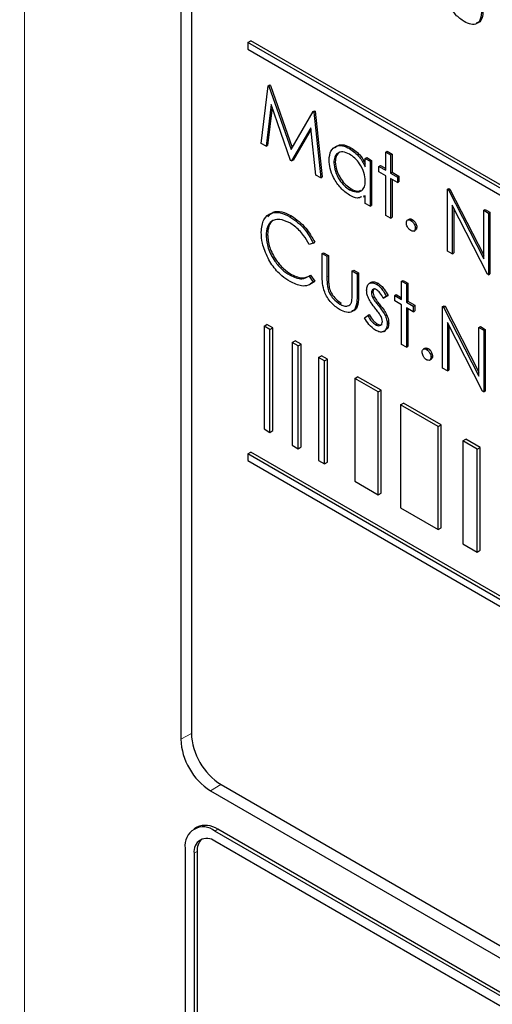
# Paper-space layout 'Blatt4' of a CAD drawing. Header units: millimetres. Extents: x 5 to 418, y 2 to 292.
# Tile 24 of 58: x 89.5 to 94.01, y 189.21 to 198.59. Entities that reach past the tile are written whole.
import ezdxf

# ---------------------------------------------------------------- set-up
doc = ezdxf.new("R2010")
doc.units = ezdxf.units.MM

psp = doc.layouts.new('Blatt4')

# ---------------------------------------------------------------- linework, layer by layer
at = {"color": 7, "linetype": 'Continuous', "lineweight": 18}
for p, q in [((89.5505, 207.9472), (89.5505, 180.6198)), ((92.4345, 196.1387), (92.4486, 196.1469)), ((92.7216, 195.963), (92.7358, 195.9712)), ((92.9245, 195.8687), (92.9386, 195.8769)), ((91.1413, 191.7925), (91.0403, 191.7362)), ((91.4224, 191.3056), (91.3232, 191.2463)), ((91.3656, 190.8625), (91.3939, 190.8788)), ((91.1676, 190.6502), (91.1959, 190.6665))]:
    psp.add_line(p, q, dxfattribs=at)
at = {"color": 7, "linetype": 'Continuous', "lineweight": 25}
for p, q in [((91.0403, 204.9641), (91.0403, 191.7362)), ((91.1413, 204.8591), (91.1413, 191.7945)), ((91.6787, 198.3759), (91.707, 198.3922)), ((105.2551, 190.5383), (91.6787, 198.3759)), ((91.6787, 198.3759), (91.6787, 198.3105)), ((91.6787, 198.3105), (105.2551, 190.473)), ((105.2834, 190.5547), (91.707, 198.3922)), ((91.8078, 197.4132), (91.8751, 197.9623)), ((91.8751, 197.9623), (91.8892, 197.9705)), ((91.8751, 197.9623), (91.8816, 197.9586)), ((91.8816, 197.9586), (91.8957, 197.9667)), ((91.8816, 197.9586), (92.0918, 197.3548)), ((91.8892, 197.9705), (91.8957, 197.9667)), ((91.8957, 197.9667), (92.1024, 197.3731)), ((91.9025, 197.7826), (91.8538, 197.3867)), ((91.9122, 197.7546), (91.868, 197.3948)), ((92.087, 197.2521), (91.9025, 197.7826)), ((92.0918, 197.3548), (92.3015, 197.7162)), ((92.3015, 197.7162), (92.3156, 197.7243)), ((92.3015, 197.7162), (92.3081, 197.7123)), ((92.3081, 197.7123), (92.3222, 197.7205)), ((92.3081, 197.7123), (92.3757, 197.0854)), ((92.3156, 197.7243), (92.3222, 197.7205)), ((92.3222, 197.7205), (92.3898, 197.0936)), ((92.2811, 197.5631), (92.0973, 197.2461)), ((92.3298, 197.1119), (92.2811, 197.5631)), ((92.2825, 197.5494), (92.1114, 197.2543)), ((91.8538, 197.3867), (91.8078, 197.4132)), ((91.8538, 197.3867), (91.868, 197.3948)), ((92.6494, 197.3645), (92.6636, 197.3727)), ((92.8, 197.2701), (92.8141, 197.2783)), ((92.8141, 197.2783), (92.8598, 197.2519)), ((92.9958, 197.3304), (93.0099, 197.3386)), ((92.9958, 197.3304), (93.0415, 197.304)), ((92.9958, 197.1571), (92.9958, 197.3304)), ((93.0099, 197.3386), (93.0556, 197.3122)), ((93.0415, 197.304), (93.0556, 197.3122)), ((93.0415, 197.304), (93.0415, 197.1307)), ((93.0556, 197.3122), (93.0556, 197.1389)), ((92.0973, 197.2461), (92.087, 197.2521)), ((92.0973, 197.2461), (92.1114, 197.2543)), ((92.4997, 197.2292), (92.5139, 197.2374)), ((92.8, 197.1906), (92.8, 197.2701)), ((92.8, 197.2701), (92.8457, 197.2437)), ((92.8457, 197.2437), (92.8598, 197.2519)), ((92.8457, 197.2437), (92.8457, 196.8141)), ((92.8598, 197.2519), (92.8598, 196.8223)), ((92.9305, 197.1947), (92.9447, 197.2029)), ((92.9305, 197.142), (92.9305, 197.1947)), ((92.9305, 197.1947), (92.9958, 197.1571)), ((92.9447, 197.2029), (92.9958, 197.1734)), ((92.3757, 197.0854), (92.3298, 197.1119)), ((92.3757, 197.0854), (92.3898, 197.0936)), ((92.9958, 197.1043), (92.9305, 197.142)), ((92.9958, 196.7274), (92.9958, 197.1043)), ((93.0415, 197.1307), (93.0556, 197.1389)), ((93.0415, 197.1307), (93.1067, 197.093)), ((93.0556, 197.1389), (93.1209, 197.1012)), ((93.1067, 197.093), (93.1209, 197.1012)), ((93.1067, 197.093), (93.1067, 197.0402)), ((93.1209, 197.1012), (93.1209, 197.0484)), ((93.1067, 197.0402), (93.0415, 197.0779)), ((93.0415, 197.0779), (93.0415, 196.7011)), ((93.0556, 197.0698), (93.0556, 196.7092)), ((93.1067, 197.0402), (93.1209, 197.0484)), ((92.6496, 196.9725), (92.6638, 196.9806)), ((92.8, 196.9148), (92.7818, 196.9097)), ((92.7826, 196.9032), (92.8, 196.9133)), ((92.8, 196.8405), (92.8, 196.9148)), ((93.5832, 196.9762), (93.5974, 196.9844)), ((93.5832, 196.3883), (93.5832, 196.9762)), ((93.5832, 196.9762), (93.5928, 196.9707)), ((93.5928, 196.9707), (93.607, 196.9789)), ((93.5928, 196.9707), (93.9292, 196.3138)), ((93.5974, 196.9844), (93.607, 196.9789)), ((93.607, 196.9789), (93.9292, 196.3496)), ((92.8457, 196.8141), (92.8, 196.8405)), ((92.8457, 196.8141), (92.8598, 196.8223)), ((93.9645, 196.1682), (93.6289, 196.8236)), ((93.6289, 196.8236), (93.6289, 196.3619)), ((92.0818, 196.7149), (92.0959, 196.7231)), ((93.0415, 196.7011), (92.9958, 196.7274)), ((93.6431, 196.796), (93.6431, 196.3701)), ((93.9292, 196.7765), (93.9433, 196.7847)), ((93.9292, 196.7765), (93.9749, 196.7501)), ((93.9292, 196.3138), (93.9292, 196.7765)), ((93.9433, 196.7847), (93.989, 196.7583)), ((93.9749, 196.7501), (93.989, 196.7583)), ((93.9749, 196.7501), (93.9749, 196.1622)), ((93.989, 196.7583), (93.989, 196.1704)), ((93.0415, 196.7011), (93.0556, 196.7092)), ((93.22, 196.6926), (93.2023, 196.6824)), ((93.234, 196.6804), (93.2482, 196.6885)), ((91.8535, 196.5371), (91.8677, 196.5452)), ((93.262, 196.5783), (93.2797, 196.5885)), ((93.2765, 196.6069), (93.2906, 196.615)), ((92.3039, 196.4637), (92.2639, 196.4515)), ((92.3039, 196.4637), (92.3181, 196.4719)), ((92.3888, 196.3643), (92.4029, 196.3725)), ((92.3888, 196.3643), (92.4345, 196.338)), ((92.3888, 196.1591), (92.3888, 196.3643)), ((92.4029, 196.3725), (92.4486, 196.3461)), ((92.4345, 196.338), (92.4486, 196.3461)), ((92.4345, 196.338), (92.4345, 196.1387)), ((92.4486, 196.3461), (92.4486, 196.1469)), ((93.6289, 196.3619), (93.5832, 196.3883)), ((93.6289, 196.3619), (93.6431, 196.3701)), ((92.0821, 196.157), (92.0962, 196.1651)), ((92.2639, 196.15), (92.2781, 196.1581)), ((92.2639, 196.15), (92.3039, 196.0919)), ((92.2781, 196.1581), (92.3181, 196.1001)), ((92.676, 196.1985), (92.6901, 196.2067)), ((92.676, 196.1985), (92.7216, 196.1722)), ((92.676, 195.9993), (92.676, 196.1985)), ((92.6901, 196.2067), (92.7358, 196.1803)), ((92.7216, 196.1722), (92.7358, 196.1803)), ((92.7216, 196.1722), (92.7216, 195.963)), ((92.7358, 196.1803), (92.7358, 195.9712)), ((93.9749, 196.1622), (93.9645, 196.1682)), ((93.9749, 196.1622), (93.989, 196.1704)), ((92.3181, 196.1001), (92.2777, 196.0757)), ((92.3039, 196.0919), (92.3181, 196.1001)), ((92.8569, 196.0894), (92.8392, 196.0792)), ((92.9071, 196.0727), (92.9212, 196.0808)), ((93.1459, 196.1006), (93.1601, 196.1088)), ((93.1459, 196.1006), (93.1916, 196.0742)), ((93.1459, 195.9272), (93.1459, 196.1006)), ((93.1601, 196.1088), (93.2057, 196.0824)), ((93.1916, 196.0742), (93.2057, 196.0824)), ((93.1916, 196.0742), (93.1916, 195.9009)), ((93.2057, 196.0824), (93.2057, 195.909)), ((92.4417, 196.0341), (92.4558, 196.0422)), ((92.8587, 195.99), (92.8729, 195.9982)), ((93.0165, 195.9647), (92.9855, 195.9458)), ((93.0023, 195.9566), (93.0165, 195.9647)), ((93.0806, 195.9649), (93.0948, 195.9731)), ((93.0806, 195.9122), (93.0806, 195.9649)), ((93.0806, 195.9649), (93.1459, 195.9272)), ((93.0948, 195.9731), (93.1459, 195.9436)), ((92.5559, 195.8834), (92.5701, 195.8916)), ((92.8714, 195.9437), (92.8855, 195.9519)), ((93.0023, 195.9566), (92.9713, 195.9376)), ((92.9713, 195.9376), (92.9855, 195.9458)), ((93.1459, 195.8745), (93.0806, 195.9122)), ((93.1459, 195.4976), (93.1459, 195.8745)), ((93.1916, 195.9009), (93.2057, 195.909)), ((93.1916, 195.9009), (93.2569, 195.8632)), ((93.2057, 195.909), (93.271, 195.8713)), ((93.2569, 195.8632), (93.271, 195.8713)), ((93.271, 195.8713), (93.271, 195.8186)), ((93.5375, 195.8594), (93.5517, 195.8676)), ((93.5517, 195.8676), (93.5613, 195.8621)), ((92.7934, 195.7517), (92.8237, 195.7741)), ((92.8237, 195.7741), (92.8379, 195.7822)), ((92.9915, 195.7698), (93.0056, 195.7779)), ((93.2569, 195.8104), (93.1916, 195.8481)), ((93.1916, 195.8481), (93.1916, 195.4712)), ((93.2057, 195.8399), (93.2057, 195.4794)), ((93.2569, 195.8632), (93.2569, 195.8104)), ((93.2569, 195.8104), (93.271, 195.8186)), ((93.5375, 195.2715), (93.5375, 195.8594)), ((93.5375, 195.8594), (93.5471, 195.8539)), ((93.5471, 195.8539), (93.5613, 195.8621)), ((93.5471, 195.8539), (93.8835, 195.197)), ((93.5613, 195.8621), (93.8835, 195.2328)), ((91.8342, 195.6732), (91.8624, 195.6895)), ((91.919, 195.6569), (91.8624, 195.6895)), ((92.8975, 195.6863), (92.9116, 195.6944)), ((93.0088, 195.6933), (93.023, 195.7015)), ((93.9188, 195.0515), (93.5832, 195.7068)), ((93.5832, 195.7068), (93.5832, 195.2452)), ((93.5974, 195.6792), (93.5974, 195.2533)), ((91.8907, 195.6405), (91.8342, 195.6732)), ((91.8342, 195.6732), (91.8342, 194.6933)), ((91.8907, 195.6405), (91.919, 195.6569)), ((91.8907, 194.6607), (91.8907, 195.6405)), ((91.919, 194.677), (91.919, 195.6569)), ((92.9759, 195.6222), (92.9935, 195.6324)), ((93.8835, 195.6597), (93.8976, 195.6679)), ((93.8835, 195.197), (93.8835, 195.6597)), ((93.8835, 195.6597), (93.9292, 195.6334)), ((93.8976, 195.6679), (93.9433, 195.6415)), ((93.9292, 195.6334), (93.9433, 195.6415)), ((93.9292, 195.6334), (93.9292, 195.0455)), ((93.9433, 195.6415), (93.9433, 195.0536)), ((92.1034, 195.5177), (92.1317, 195.5341)), ((92.16, 195.4851), (92.1034, 195.5177)), ((92.1034, 195.5177), (92.1034, 194.5379)), ((92.1883, 195.5014), (92.1317, 195.5341)), ((92.16, 195.4851), (92.1883, 195.5014)), ((92.1883, 194.5216), (92.1883, 195.5014)), ((93.1916, 195.4712), (93.1459, 195.4976)), ((92.16, 194.5052), (92.16, 195.4851)), ((93.1916, 195.4712), (93.2057, 195.4794)), ((93.3701, 195.4628), (93.3524, 195.4526)), ((93.3842, 195.4505), (93.3983, 195.4587)), ((92.3537, 195.3732), (92.382, 195.3896)), ((92.4103, 195.3406), (92.3537, 195.3732)), ((92.3537, 195.3732), (92.3537, 194.3934)), ((92.4386, 195.3569), (92.382, 195.3896)), ((92.4103, 195.3406), (92.4386, 195.3569)), ((92.4103, 194.3607), (92.4103, 195.3406)), ((92.4386, 194.3771), (92.4386, 195.3569)), ((93.4122, 195.3485), (93.4298, 195.3587)), ((93.4266, 195.377), (93.4407, 195.3852)), ((93.5832, 195.2452), (93.5375, 195.2715)), ((93.5832, 195.2452), (93.5974, 195.2533)), ((92.6987, 195.1741), (92.727, 195.1904)), ((92.922, 195.0452), (92.6987, 195.1741)), ((92.6987, 195.1741), (92.6987, 194.1942)), ((92.9503, 195.0615), (92.727, 195.1904)), ((92.922, 195.0452), (92.9503, 195.0615)), ((92.922, 194.0654), (92.922, 195.0452)), ((92.9503, 194.0817), (92.9503, 195.0615)), ((93.9292, 195.0455), (93.9188, 195.0515)), ((93.9292, 195.0455), (93.9433, 195.0536)), ((93.1351, 194.9222), (93.1633, 194.9385)), ((93.5219, 194.7315), (93.1633, 194.9385)), ((93.4936, 194.7152), (93.1351, 194.9222)), ((93.1351, 194.9222), (93.1351, 193.9423)), ((91.8342, 194.6933), (91.8907, 194.6607)), ((91.8907, 194.6607), (91.919, 194.677)), ((93.4936, 194.7152), (93.5219, 194.7315)), ((93.4936, 193.7354), (93.4936, 194.7152)), ((93.5219, 193.7517), (93.5219, 194.7315)), ((93.7304, 194.5785), (93.7587, 194.5948)), ((93.8657, 194.5004), (93.7304, 194.5785)), ((93.7304, 194.5785), (93.7304, 193.5987)), ((93.894, 194.5167), (93.7587, 194.5948)), ((91.6787, 194.4565), (91.707, 194.4728)), ((105.2834, 186.6353), (91.707, 194.4728)), ((92.1034, 194.5379), (92.16, 194.5052)), ((92.16, 194.5052), (92.1883, 194.5216)), ((93.8657, 194.5004), (93.894, 194.5167)), ((93.8657, 193.5206), (93.8657, 194.5004)), ((93.894, 193.5369), (93.894, 194.5167)), ((105.2551, 186.6189), (91.6787, 194.4565)), ((91.6787, 194.4565), (91.6787, 194.3911)), ((91.6787, 194.3911), (105.2551, 186.5536)), ((92.3537, 194.3934), (92.4103, 194.3607)), ((92.4103, 194.3607), (92.4386, 194.3771)), ((92.6987, 194.1942), (92.922, 194.0654)), ((92.922, 194.0654), (92.9503, 194.0817)), ((93.1351, 193.9423), (93.4936, 193.7354)), ((93.4936, 193.7354), (93.5219, 193.7517)), ((93.7304, 193.5987), (93.8657, 193.5206)), ((93.8657, 193.5206), (93.894, 193.5369)), ((91.4241, 191.3046), (105.5663, 183.1405)), ((91.3232, 191.2463), (105.6067, 183.0006)), ((91.1939, 190.8986), (91.1656, 190.8823)), ((105.5077, 182.6984), (91.3656, 190.8625)), ((105.536, 182.7148), (91.3939, 190.8788)), ((94.9011, 188.7235), (91.3656, 190.7645)), ((91.0828, 190.6992), (91.0828, 186.1266)), ((91.1676, 190.6502), (91.1676, 186.0776)), ((91.1959, 190.6665), (91.1959, 186.0939))]:
    psp.add_line(p, q, dxfattribs=at)
for centre, radius, start, end in [((91.7554, 191.8224), 0.6147, 182.60548, 237.39452), ((91.6544, 191.7641), 0.6147, 182.60548, 237.39452), ((91.2552, 190.7272), 0.1747, 50.79671, 189.21404), ((91.2767, 190.7153), 0.2012, 54.38242, 114.30712), ((91.2883, 190.6698), 0.1223, 50.79671, 189.21404), ((91.3431, 190.679), 0.1478, 134.00445, 184.8598)]:
    psp.add_arc(centre, radius, start, end, dxfattribs=at)
at = {"color": 7, "linetype": 'Continuous', "lineweight": 18}
psp.add_open_spline([(82.6113, 214.1903), (84.6874, 212.8616), (88.8406, 210.2035), (96.4241, 205.6283), (105.3911, 200.4801), (112.457, 196.7741), (115.9922, 194.9199)], degree=3, knots=[0, 0, 0, 0, 0.1970476, 0.3942021, 0.6969067, 1, 1, 1, 1], dxfattribs=at)
at = {"color": 7, "linetype": 'Continuous', "lineweight": 25}
for points, knots in [([(82.7777, 213.8276), (84.1342, 212.954), (87.0717, 211.062), (91.7009, 208.2069), (96.6457, 205.253), (101.6843, 202.3481), (106.8138, 199.4944), (111.6362, 196.894), (114.7852, 195.269), (116.1636, 194.5577)], [0, 0, 0, 0, 0.129176, 0.279748, 0.430402, 0.581177, 0.731953, 0.88267, 1, 1, 1, 1]), ([(93.7434, 198.5746), (93.7151, 198.5935), (93.6587, 198.6313), (93.5796, 198.7629), (93.5778, 198.8496), (93.5767, 198.9027)], [0, 0, 0, 0, 0.28097, 0.559785, 1, 1, 1, 1]), ([(93.9096, 198.7067), (93.9092, 198.6748), (93.9083, 198.6115), (93.8726, 198.5483), (93.8088, 198.5416), (93.7653, 198.5636), (93.7434, 198.5746)], [0, 0, 0, 0, 0.281501, 0.559646, 0.779298, 1, 1, 1, 1]), ([(93.9237, 198.7149), (93.923, 198.6838), (93.9215, 198.622), (93.8963, 198.5626), (93.8661, 198.5611), (93.8602, 198.5608)], [0, 0, 0, 0, 0.448451, 0.891556, 1, 1, 1, 1]), ([(92.454, 197.2562), (92.4576, 197.2871), (92.4646, 197.3489), (92.5185, 197.3894), (92.5822, 197.3967), (92.627, 197.3753), (92.6494, 197.3645)], [0, 0, 0, 0, 0.279413, 0.559191, 0.779548, 1, 1, 1, 1]), ([(92.5124, 197.3708), (92.5209, 197.3797), (92.5423, 197.4022), (92.597, 197.4039), (92.6414, 197.3831), (92.6636, 197.3727)], [0, 0, 0, 0, 0.246314, 0.623076, 1, 1, 1, 1]), ([(92.6636, 197.3727), (92.6974, 197.3494), (92.7513, 197.3122), (92.7868, 197.2465), (92.8, 197.2221)], [0, 0, 0, 0, 0.628792, 1, 1, 1, 1]), ([(92.6501, 197.3114), (92.6282, 197.3211), (92.5846, 197.3404), (92.5351, 197.3242), (92.5053, 197.2853), (92.5016, 197.2479), (92.4997, 197.2292)], [0, 0, 0, 0, 0.2797672, 0.5592905, 0.7797189, 1, 1, 1, 1]), ([(92.5719, 197.3326), (92.5639, 197.3311), (92.5415, 197.327), (92.5198, 197.2925), (92.5159, 197.2557), (92.5139, 197.2374)], [0, 0, 0, 0, 0.219758, 0.610009, 1, 1, 1, 1]), ([(92.6494, 197.3645), (92.683, 197.3408), (92.7431, 197.2982), (92.7826, 197.2235), (92.8, 197.1906)], [0, 0, 0, 0, 0.559062, 1, 1, 1, 1]), ([(92.8, 197.0543), (92.7975, 197.0812), (92.7927, 197.135), (92.7515, 197.2148), (92.702, 197.2767), (92.6674, 197.2999), (92.6501, 197.3114)], [0, 0, 0, 0, 0.27966, 0.55921, 0.779487, 1, 1, 1, 1]), ([(92.648, 196.9207), (92.6194, 196.941), (92.5622, 196.9818), (92.4989, 197.0791), (92.4598, 197.175), (92.456, 197.2291), (92.454, 197.2562)], [0, 0, 0, 0, 0.279573, 0.559333, 0.779589, 1, 1, 1, 1]), ([(92.4997, 197.2292), (92.5028, 197.2023), (92.509, 197.1486), (92.549, 197.0694), (92.5983, 197.0079), (92.6325, 196.9843), (92.6496, 196.9725)], [0, 0, 0, 0, 0.279429, 0.559146, 0.77957, 1, 1, 1, 1]), ([(92.5139, 197.2374), (92.5169, 197.2105), (92.5231, 197.1568), (92.5632, 197.0776), (92.6124, 197.0161), (92.6467, 196.9925), (92.6638, 196.9806)], [0, 0, 0, 0, 0.279429, 0.559146, 0.77957, 1, 1, 1, 1]), ([(92.6496, 196.9725), (92.6715, 196.9629), (92.7151, 196.9438), (92.7659, 196.9576), (92.7955, 196.9974), (92.7985, 197.0353), (92.8, 197.0543)], [0, 0, 0, 0, 0.279822, 0.559387, 0.779603, 1, 1, 1, 1]), ([(92.7628, 196.9043), (92.7501, 196.8986), (92.7179, 196.8843), (92.6743, 196.907), (92.648, 196.9207)], [0, 0, 0, 0, 0.396538, 1, 1, 1, 1]), ([(92.6638, 196.9806), (92.6861, 196.9699), (92.7217, 196.9527), (92.7486, 196.9633), (92.7586, 196.9672)], [0, 0, 0, 0, 0.628782, 1, 1, 1, 1]), ([(91.8078, 196.5674), (91.8125, 196.6108), (91.8218, 196.6976), (91.8971, 196.7551), (91.9878, 196.7611), (92.0504, 196.7303), (92.0818, 196.7149)], [0, 0, 0, 0, 0.279512, 0.55908, 0.779374, 1, 1, 1, 1]), ([(91.8703, 196.7141), (91.8859, 196.7311), (91.9192, 196.7678), (92.0027, 196.7683), (92.0648, 196.7382), (92.0959, 196.7231)], [0, 0, 0, 0, 0.3037085, 0.6515923, 1, 1, 1, 1]), ([(92.0818, 196.7149), (92.1307, 196.6804), (92.218, 196.6188), (92.2776, 196.5112), (92.3039, 196.4637)], [0, 0, 0, 0, 0.559517, 1, 1, 1, 1]), ([(92.0959, 196.7231), (92.1448, 196.6886), (92.2322, 196.627), (92.2918, 196.5193), (92.3181, 196.4719)], [0, 0, 0, 0, 0.559517, 1, 1, 1, 1]), ([(92.0789, 196.6563), (92.0464, 196.6707), (91.9814, 196.6997), (91.9056, 196.6796), (91.8605, 196.6218), (91.8559, 196.5653), (91.8535, 196.5371)], [0, 0, 0, 0, 0.279856, 0.559519, 0.779686, 1, 1, 1, 1]), ([(91.9689, 196.6898), (91.9513, 196.6878), (91.9118, 196.6831), (91.875, 196.6289), (91.8701, 196.5731), (91.8677, 196.5452)], [0, 0, 0, 0, 0.285239, 0.6425, 1, 1, 1, 1]), ([(92.2639, 196.4515), (92.2473, 196.4811), (92.2199, 196.5299), (92.1702, 196.5865), (92.1253, 196.6271), (92.0944, 196.6465), (92.0789, 196.6563)], [0, 0, 0, 0, 0.339327, 0.559466, 0.779727, 1, 1, 1, 1]), ([(93.1916, 196.6559), (93.1923, 196.6626), (93.1938, 196.6762), (93.2054, 196.6856), (93.2193, 196.6874), (93.2291, 196.6827), (93.234, 196.6804)], [0, 0, 0, 0, 0.279576, 0.559284, 0.779552, 1, 1, 1, 1]), ([(93.234, 196.5824), (93.2278, 196.5869), (93.2153, 196.5958), (93.2015, 196.6171), (93.193, 196.6381), (93.1921, 196.6499), (93.1916, 196.6559)], [0, 0, 0, 0, 0.2795812, 0.5591432, 0.7795754, 1, 1, 1, 1]), ([(93.2187, 196.6908), (93.2195, 196.6916), (93.2231, 196.6953), (93.2337, 196.6952), (93.2433, 196.6907), (93.2482, 196.6885)], [0, 0, 0, 0, 0.116538, 0.55809, 1, 1, 1, 1]), ([(93.234, 196.6804), (93.2403, 196.6759), (93.2529, 196.667), (93.2666, 196.6456), (93.2753, 196.6246), (93.2761, 196.6128), (93.2765, 196.6069)], [0, 0, 0, 0, 0.279602, 0.559212, 0.779475, 1, 1, 1, 1]), ([(93.2482, 196.6885), (93.2544, 196.6841), (93.267, 196.6752), (93.2807, 196.6538), (93.2894, 196.6328), (93.2902, 196.621), (93.2906, 196.615)], [0, 0, 0, 0, 0.279602, 0.559212, 0.779475, 1, 1, 1, 1]), ([(91.8724, 196.3205), (91.8513, 196.3683), (91.8137, 196.4537), (91.8096, 196.5326), (91.8078, 196.5674)], [0, 0, 0, 0, 0.559029, 1, 1, 1, 1]), ([(91.8535, 196.5371), (91.8574, 196.4968), (91.8652, 196.4162), (91.929, 196.2974), (92.0046, 196.208), (92.0562, 196.174), (92.0821, 196.157)], [0, 0, 0, 0, 0.279434, 0.558921, 0.779283, 1, 1, 1, 1]), ([(91.8677, 196.5452), (91.8716, 196.5049), (91.8793, 196.4244), (91.9431, 196.3056), (92.0188, 196.2161), (92.0704, 196.1821), (92.0962, 196.1651)], [0, 0, 0, 0, 0.279434, 0.558921, 0.779283, 1, 1, 1, 1]), ([(93.2765, 196.6069), (93.2757, 196.6001), (93.2742, 196.5865), (93.2626, 196.5773), (93.2488, 196.5754), (93.2389, 196.58), (93.234, 196.5824)], [0, 0, 0, 0, 0.2794691, 0.5593578, 0.7796739, 1, 1, 1, 1]), ([(93.2906, 196.615), (93.29, 196.608), (93.2889, 196.5954), (93.281, 196.5904), (93.2775, 196.5882)], [0, 0, 0, 0, 0.554441, 1, 1, 1, 1]), ([(92.0824, 196.0965), (92.0556, 196.1137), (92.0115, 196.142), (91.9534, 196.1997), (91.9084, 196.2565), (91.8844, 196.2992), (91.8724, 196.3205)], [0, 0, 0, 0, 0.3398376, 0.5599275, 0.7799589, 1, 1, 1, 1]), ([(92.0821, 196.157), (92.1215, 196.1398), (92.1919, 196.109), (92.2419, 196.1374), (92.2639, 196.15)], [0, 0, 0, 0, 0.5587722, 1, 1, 1, 1]), ([(92.0962, 196.1651), (92.1356, 196.148), (92.2061, 196.1172), (92.256, 196.1456), (92.2781, 196.1581)], [0, 0, 0, 0, 0.5587722, 1, 1, 1, 1]), ([(92.5555, 195.8309), (92.5272, 195.8498), (92.4708, 195.8876), (92.3916, 196.0192), (92.3899, 196.1059), (92.3888, 196.1591)], [0, 0, 0, 0, 0.28097, 0.559785, 1, 1, 1, 1]), ([(92.4486, 196.1469), (92.4485, 196.128), (92.4485, 196.0943), (92.4536, 196.0581), (92.4558, 196.0422)], [0, 0, 0, 0, 0.560377, 1, 1, 1, 1]), ([(92.3039, 196.0919), (92.2882, 196.0802), (92.2568, 196.0568), (92.1813, 196.0504), (92.1199, 196.079), (92.0824, 196.0965)], [0, 0, 0, 0, 0.28041, 0.560795, 1, 1, 1, 1]), ([(92.4345, 196.1387), (92.4344, 196.1198), (92.4343, 196.0861), (92.4394, 196.0499), (92.4417, 196.0341)], [0, 0, 0, 0, 0.560377, 1, 1, 1, 1]), ([(92.813, 196.0142), (92.8144, 196.0299), (92.8171, 196.0612), (92.8419, 196.0845), (92.8735, 196.0889), (92.8959, 196.0781), (92.9071, 196.0727)], [0, 0, 0, 0, 0.279936, 0.559437, 0.779611, 1, 1, 1, 1]), ([(92.8561, 196.087), (92.8573, 196.0883), (92.8648, 196.0966), (92.8883, 196.0962), (92.9102, 196.086), (92.9212, 196.0808)], [0, 0, 0, 0, 0.086575, 0.543064, 1, 1, 1, 1]), ([(92.9071, 196.0727), (92.9175, 196.0653), (92.9384, 196.0505), (92.9716, 196.0096), (92.9907, 195.9767), (93.0023, 195.9566)], [0, 0, 0, 0, 0.2795531, 0.5597029, 1, 1, 1, 1]), ([(92.9212, 196.0808), (92.9317, 196.0734), (92.9526, 196.0586), (92.9858, 196.0178), (93.0048, 195.9849), (93.0165, 195.9647)], [0, 0, 0, 0, 0.2795531, 0.5597029, 1, 1, 1, 1]), ([(92.4417, 196.0341), (92.4473, 196.0164), (92.4586, 195.9811), (92.4995, 195.9231), (92.5345, 195.8985), (92.5559, 195.8834)], [0, 0, 0, 0, 0.280117, 0.560544, 1, 1, 1, 1]), ([(92.4558, 196.0422), (92.4615, 196.0246), (92.4727, 195.9893), (92.5137, 195.9313), (92.5487, 195.9066), (92.5701, 195.8916)], [0, 0, 0, 0, 0.280117, 0.560544, 1, 1, 1, 1]), ([(92.7216, 195.963), (92.7212, 195.9311), (92.7204, 195.8678), (92.6846, 195.8046), (92.6209, 195.7979), (92.5773, 195.8199), (92.5555, 195.8309)], [0, 0, 0, 0, 0.281501, 0.559646, 0.779298, 1, 1, 1, 1]), ([(92.6684, 195.8989), (92.6712, 195.9167), (92.6762, 195.9485), (92.676, 195.9838), (92.676, 195.9993)], [0, 0, 0, 0, 0.5593706, 1, 1, 1, 1]), ([(92.7358, 195.9712), (92.735, 195.9401), (92.7336, 195.8783), (92.7084, 195.8189), (92.6782, 195.8174), (92.6723, 195.8172)], [0, 0, 0, 0, 0.448451, 0.891556, 1, 1, 1, 1]), ([(92.8301, 195.9382), (92.8245, 195.953), (92.8146, 195.9794), (92.8135, 196.0036), (92.813, 196.0142)], [0, 0, 0, 0, 0.5595868, 1, 1, 1, 1]), ([(92.9071, 196.0199), (92.8998, 196.023), (92.8853, 196.0291), (92.87, 196.0218), (92.8603, 196.0088), (92.8592, 195.9963), (92.8587, 195.99)], [0, 0, 0, 0, 0.279313, 0.559072, 0.779518, 1, 1, 1, 1]), ([(92.8587, 195.99), (92.8596, 195.9815), (92.861, 195.9664), (92.8682, 195.9507), (92.8714, 195.9437)], [0, 0, 0, 0, 0.559054, 1, 1, 1, 1]), ([(92.889, 196.03), (92.8873, 196.0295), (92.881, 196.0275), (92.8746, 196.0166), (92.8734, 196.0043), (92.8729, 195.9982)], [0, 0, 0, 0, 0.164876, 0.582404, 1, 1, 1, 1]), ([(92.8729, 195.9982), (92.8737, 195.9897), (92.8752, 195.9746), (92.8823, 195.9588), (92.8855, 195.9519)], [0, 0, 0, 0, 0.559054, 1, 1, 1, 1]), ([(92.9713, 195.9376), (92.9615, 195.9562), (92.9441, 195.9894), (92.9183, 196.0106), (92.9071, 196.0199)], [0, 0, 0, 0, 0.562045, 1, 1, 1, 1]), ([(92.5559, 195.8834), (92.5692, 195.8767), (92.5956, 195.8632), (92.6295, 195.862), (92.6552, 195.8738), (92.664, 195.8906), (92.6684, 195.8989)], [0, 0, 0, 0, 0.28027, 0.560007, 0.780074, 1, 1, 1, 1]), ([(92.8942, 195.8425), (92.8807, 195.8591), (92.8565, 195.8886), (92.8381, 195.9231), (92.8301, 195.9382)], [0, 0, 0, 0, 0.560659, 1, 1, 1, 1]), ([(92.8714, 195.9437), (92.8804, 195.9289), (92.8967, 195.9023), (92.916, 195.879), (92.9245, 195.8687)], [0, 0, 0, 0, 0.559018, 1, 1, 1, 1]), ([(92.8855, 195.9519), (92.8946, 195.937), (92.9108, 195.9105), (92.9301, 195.8872), (92.9386, 195.8769)], [0, 0, 0, 0, 0.559018, 1, 1, 1, 1]), ([(92.9245, 195.8687), (92.9386, 195.8516), (92.9637, 195.821), (92.983, 195.7854), (92.9915, 195.7698)], [0, 0, 0, 0, 0.560649, 1, 1, 1, 1]), ([(92.9386, 195.8769), (92.9527, 195.8598), (92.9778, 195.8291), (92.9971, 195.7936), (93.0056, 195.7779)], [0, 0, 0, 0, 0.560649, 1, 1, 1, 1]), ([(92.8237, 195.7741), (92.8353, 195.7538), (92.8559, 195.7176), (92.8848, 195.6958), (92.8975, 195.6863)], [0, 0, 0, 0, 0.560833, 1, 1, 1, 1]), ([(92.8379, 195.7822), (92.8494, 195.7619), (92.8701, 195.7257), (92.8989, 195.704), (92.9116, 195.6944)], [0, 0, 0, 0, 0.560833, 1, 1, 1, 1]), ([(92.9506, 195.7657), (92.9409, 195.7809), (92.9234, 195.8081), (92.9031, 195.832), (92.8942, 195.8425)], [0, 0, 0, 0, 0.5590744, 1, 1, 1, 1]), ([(93.0056, 195.7779), (93.0113, 195.7631), (93.0214, 195.7365), (93.0225, 195.7122), (93.023, 195.7015)], [0, 0, 0, 0, 0.559466, 1, 1, 1, 1]), ([(92.8998, 195.6321), (92.8767, 195.6489), (92.8354, 195.6788), (92.8063, 195.7294), (92.7934, 195.7517)], [0, 0, 0, 0, 0.559289, 1, 1, 1, 1]), ([(92.8975, 195.6863), (92.9067, 195.682), (92.9252, 195.6735), (92.9465, 195.6793), (92.9607, 195.6937), (92.9623, 195.7096), (92.9632, 195.7175)], [0, 0, 0, 0, 0.279988, 0.559745, 0.779963, 1, 1, 1, 1]), ([(93.0088, 195.6933), (93.007, 195.6759), (93.0033, 195.6411), (92.9737, 195.6172), (92.9376, 195.6138), (92.9124, 195.626), (92.8998, 195.6321)], [0, 0, 0, 0, 0.279548, 0.559226, 0.779475, 1, 1, 1, 1]), ([(92.9116, 195.6944), (92.921, 195.69), (92.9392, 195.6813), (92.9531, 195.6869), (92.9599, 195.6896)], [0, 0, 0, 0, 0.513515, 1, 1, 1, 1]), ([(92.9632, 195.7175), (92.9625, 195.7262), (92.9613, 195.7419), (92.9539, 195.7584), (92.9506, 195.7657)], [0, 0, 0, 0, 0.559603, 1, 1, 1, 1]), ([(93.023, 195.7015), (93.0215, 195.6835), (93.0189, 195.6516), (92.999, 195.639), (92.9904, 195.6335)], [0, 0, 0, 0, 0.564276, 1, 1, 1, 1]), ([(92.9915, 195.7698), (92.9971, 195.7549), (93.0072, 195.7283), (93.0083, 195.704), (93.0088, 195.6933)], [0, 0, 0, 0, 0.559466, 1, 1, 1, 1]), ([(93.3417, 195.426), (93.3425, 195.4328), (93.344, 195.4464), (93.3555, 195.4558), (93.3694, 195.4576), (93.3792, 195.4529), (93.3842, 195.4505)], [0, 0, 0, 0, 0.2795762, 0.5592837, 0.7795524, 1, 1, 1, 1]), ([(93.3842, 195.3525), (93.3779, 195.357), (93.3654, 195.366), (93.3516, 195.3873), (93.3431, 195.4082), (93.3422, 195.4201), (93.3417, 195.426)], [0, 0, 0, 0, 0.279581, 0.559143, 0.779575, 1, 1, 1, 1]), ([(93.3688, 195.461), (93.3696, 195.4618), (93.3732, 195.4655), (93.3838, 195.4654), (93.3935, 195.4609), (93.3983, 195.4587)], [0, 0, 0, 0, 0.1165381, 0.5580897, 1, 1, 1, 1]), ([(93.3842, 195.4505), (93.3904, 195.4461), (93.403, 195.4372), (93.4167, 195.4158), (93.4254, 195.3948), (93.4262, 195.383), (93.4266, 195.377)], [0, 0, 0, 0, 0.279602, 0.559212, 0.779475, 1, 1, 1, 1]), ([(93.3983, 195.4587), (93.4046, 195.4542), (93.4171, 195.4454), (93.4308, 195.424), (93.4395, 195.403), (93.4403, 195.3911), (93.4407, 195.3852)], [0, 0, 0, 0, 0.279602, 0.559212, 0.779475, 1, 1, 1, 1]), ([(93.4266, 195.377), (93.4258, 195.3703), (93.4244, 195.3567), (93.4128, 195.3474), (93.3989, 195.3456), (93.3891, 195.3502), (93.3842, 195.3525)], [0, 0, 0, 0, 0.279469, 0.559358, 0.779674, 1, 1, 1, 1]), ([(93.4407, 195.3852), (93.4401, 195.3782), (93.439, 195.3656), (93.4311, 195.3606), (93.4276, 195.3584)], [0, 0, 0, 0, 0.554441, 1, 1, 1, 1])]:
    psp.add_open_spline(points, degree=3, knots=knots, dxfattribs=at)

doc.saveas('drawing.dxf')
